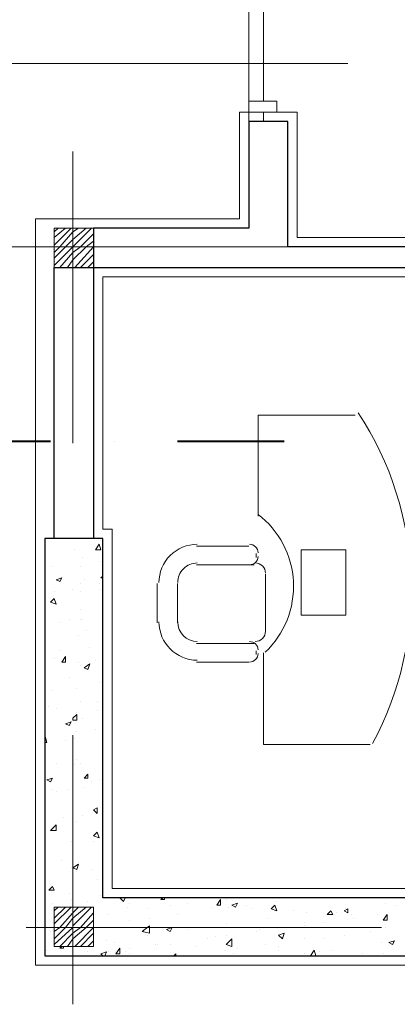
# Model space of a CAD drawing. Header units: metres. Extents: x -35.1 to 33.7, y -25.5 to 18.2.
# Tile 5 of 36: x -19 to -17.1, y -19.2 to -14.1. Entities that reach past the tile are written whole.
import ezdxf

# ---------------------------------------------------------------- set-up
doc = ezdxf.new("R2010")
doc.units = ezdxf.units.M
doc.header["$MEASUREMENT"] = 0
for name, color, linetype in [('PDF_ax', 7, 'Continuous'), ('PDF_column', 7, 'Continuous'), ('PDF_furn', 7, 'Continuous'), ('PDF_hatch-plan', 7, 'Continuous'), ('PDF_Layer5', 7, 'Continuous'), ('PDF_SECTION', 7, 'Continuous'), ('PDF_shear wall', 7, 'Continuous'), ('PDF_wall', 7, 'Continuous'), ('PDF_WIN', 7, 'Continuous')]:
    doc.layers.add(name, color=color, linetype=linetype)

msp = doc.modelspace()

# ---------------------------------------------------------------- linework, layer by layer
at = {"layer": 'PDF_ax', "lineweight": 9}
for points in [[(-19.3513, -14.3244), (-17.3383, -14.3244)], [(-18.7541, -14.777), (-18.7541, -16.2795)], [(-19.3513, -15.2682), (-17.3576, -15.2682)], [(-18.7541, -17.0307), (-18.7541, -17.0307)], [(-18.7541, -17.782), (-18.7541, -19.1689)], [(-18.9949, -18.774), (-17.165, -18.774)]]:
    msp.add_lwpolyline(points, dxfattribs=at)
at = {"layer": 'PDF_column', "lineweight": 18}
for points in [[(-18.7541, -15.1237), (-18.7541, -15.4223)], [(-18.8504, -15.1912), (-18.8312, -15.1719)], [(-18.8504, -15.2201), (-18.7926, -15.1719)], [(-18.8504, -15.2586), (-18.7638, -15.1719)], [(-18.8504, -15.2971), (-18.8215, -15.2682), (-18.7541, -15.1912), (-18.7252, -15.1719)], [(-18.8504, -15.326), (-18.7926, -15.2682), (-18.7541, -15.2297), (-18.6867, -15.1719)], [(-18.8504, -15.3645), (-18.7541, -15.2682), (-18.6578, -15.1719)], [(-18.8215, -15.3742), (-18.7541, -15.2971), (-18.7156, -15.2682), (-18.6482, -15.2008)], [(-18.783, -15.3742), (-18.7541, -15.3356), (-18.6867, -15.2682), (-18.6482, -15.2393)], [(-18.6, -15.2682), (-18.8986, -15.2682)], [(-18.7541, -15.2682), (-18.7541, -15.2682)], [(-18.7445, -15.3742), (-18.6482, -15.2682)], [(-18.7156, -15.3742), (-18.6482, -15.3067)], [(-18.6771, -15.3742), (-18.6482, -15.3453)], [(-18.7541, -18.6199), (-18.7541, -18.9184)], [(-18.8504, -18.6873), (-18.8312, -18.668)], [(-18.8504, -18.7258), (-18.7926, -18.668)], [(-18.8504, -18.7547), (-18.7638, -18.668)], [(-18.8504, -18.7932), (-18.8215, -18.774), (-18.7541, -18.6969), (-18.7252, -18.668)], [(-18.8504, -18.8318), (-18.7926, -18.774), (-18.7541, -18.7258), (-18.6867, -18.668)], [(-18.8504, -18.8607), (-18.7541, -18.774), (-18.7541, -18.7643), (-18.6578, -18.668)], [(-18.8215, -18.8703), (-18.7541, -18.8029), (-18.7156, -18.774), (-18.6482, -18.6969)], [(-18.783, -18.8703), (-18.7541, -18.8318), (-18.6867, -18.774), (-18.6482, -18.7354)], [(-18.6, -18.774), (-18.8986, -18.774)], [(-18.7445, -18.8703), (-18.6482, -18.774)], [(-18.7156, -18.8703), (-18.6482, -18.8029)], [(-18.6771, -18.8703), (-18.6482, -18.8414)]]:
    msp.add_lwpolyline(points, dxfattribs=at)
for points in [[(-18.6482, -15.3742), (-18.8504, -15.3742), (-18.8504, -15.1719), (-18.6482, -15.1719)], [(-18.6482, -18.8703), (-18.8504, -18.8703), (-18.8504, -18.668), (-18.6482, -18.668)]]:
    msp.add_lwpolyline(points, close=True, dxfattribs=at)
at = {"layer": 'PDF_furn', "lineweight": 18}
for points in [[(-17.8006, -16.6551), (-17.8006, -16.135), (-17.2998, -16.135)], [(-17.8488, -16.8092), (-18.1185, -16.8092)], [(-17.8103, -16.8477), (-17.8103, -16.867)], [(-17.8199, -16.9055), (-18.1185, -16.9055)], [(-17.7621, -17.2522), (-17.7621, -16.9537)], [(-18.3207, -17.0018), (-18.3207, -17.2041)], [(-18.2148, -17.0018), (-18.2148, -17.2041)], [(-18.1185, -17.31), (-17.8199, -17.31)], [(-17.8103, -17.3486), (-17.8103, -17.3678)], [(-17.2228, -17.8301), (-17.7717, -17.8301), (-17.7717, -17.3582)], [(-18.1185, -17.4063), (-17.8488, -17.4063)]]:
    msp.add_lwpolyline(points, dxfattribs=at)
msp.add_lwpolyline([(-17.5791, -17.1656), (-17.348, -17.1656), (-17.348, -16.8285), (-17.5791, -16.8285)], close=True, dxfattribs=at)
for centre, radius, start, end in [((-18.6723, -17.0355), 1.6614, 331.6223, 33.316), ((-18.0848, -17.0163), 0.4671, 313.3905, 52.5421), ((-18.1136, -16.997), 0.1974, 89.9999, 179.9999), ((-17.844, -16.8429), 0.0433, 0.0055, 89.9998), ((-17.844, -16.8622), 0.0433, 270, 359.9999), ((-18.1136, -16.997), 0.1011, 89.9999, 179.9999), ((-17.8151, -16.9489), 0.053, 0.0055, 89.9999), ((-18.1136, -17.1993), 0.1974, 179.9999, 269.9999), ((-18.1136, -17.1993), 0.1011, 179.9999, 269.9999), ((-17.8151, -17.2474), 0.053, 269.9999, 360), ((-17.844, -17.3437), 0.0433, 0.0055, 89.9998), ((-17.844, -17.363), 0.0433, 270, 359.9999)]:
    msp.add_arc(centre, radius, start, end, dxfattribs=at)
at = {"layer": 'PDF_hatch-plan', "lineweight": 18}
for points in [[(-18.8215, -16.7707), (-18.8215, -16.7707)], [(-18.6097, -16.7803), (-18.6097, -16.7803)], [(-18.8986, -16.7996), (-18.8986, -16.7996)], [(-18.8986, -16.7996), (-18.8986, -16.7996)], [(-18.7445, -16.8285), (-18.7445, -16.8285)], [(-18.706, -16.867), (-18.706, -16.867)], [(-18.8601, -16.9152), (-18.8601, -16.9152)], [(-18.7156, -16.9152), (-18.7156, -16.9152)], [(-18.6097, -16.8863), (-18.6097, -16.8863)], [(-18.6963, -16.9826), (-18.6963, -16.9826)], [(-18.6, -16.9729), (-18.6097, -16.9729), (-18.6, -16.9633)], [(-18.7156, -17.0018), (-18.7156, -17.0018)], [(-18.6193, -17.0018), (-18.6193, -17.0018)], [(-18.6097, -17.0307), (-18.6097, -17.0307)], [(-18.8504, -17.0404), (-18.8504, -17.0404)], [(-18.7156, -17.0404), (-18.7156, -17.0404)], [(-18.7156, -17.1367), (-18.7156, -17.1367)], [(-18.7734, -17.1848), (-18.7734, -17.1848)], [(-18.7156, -17.1848), (-18.7156, -17.1848)], [(-18.706, -17.1848), (-18.706, -17.1848)], [(-18.8986, -17.233), (-18.8986, -17.233)], [(-18.8215, -17.2041), (-18.8215, -17.2041)], [(-18.7252, -17.2715), (-18.7252, -17.2715)], [(-18.6867, -17.2426), (-18.6867, -17.2426)], [(-18.6674, -17.3293), (-18.6674, -17.3293)], [(-18.8504, -17.3871), (-18.8504, -17.3871)], [(-18.8215, -17.3486), (-18.8215, -17.3486)], [(-18.7252, -17.4063), (-18.7252, -17.4063)], [(-18.7156, -17.4256), (-18.7156, -17.4256)], [(-18.6386, -17.3967), (-18.6386, -17.3967)], [(-18.7734, -17.4834), (-18.7734, -17.4834)], [(-18.7349, -17.5412), (-18.7349, -17.5412)], [(-18.6193, -17.5123), (-18.6193, -17.5123)], [(-18.8601, -17.5508), (-18.8601, -17.5508)], [(-18.8793, -17.6375), (-18.8793, -17.6375)], [(-18.7156, -17.6086), (-18.7156, -17.6086)], [(-18.6289, -17.6086), (-18.6289, -17.6086)], [(-18.8408, -17.6471), (-18.8408, -17.6471)], [(-18.7349, -17.6664), (-18.7349, -17.6664)], [(-18.706, -17.6953), (-18.706, -17.6953)], [(-18.6289, -17.6568), (-18.6289, -17.6568)], [(-18.8986, -17.7916), (-18.8986, -17.782), (-18.889, -17.8205), (-18.8986, -17.8205)], [(-18.7349, -17.7627), (-18.7349, -17.7627)], [(-18.6386, -17.7531), (-18.6386, -17.7531)], [(-18.7926, -17.8109), (-18.7926, -17.8109)], [(-18.7445, -17.8012), (-18.7445, -17.8012)], [(-18.8408, -17.9264), (-18.8408, -17.9264)], [(-18.7445, -17.9361), (-18.7445, -17.9361)], [(-18.7349, -17.9072), (-18.7349, -17.9072)], [(-18.7156, -17.9264), (-18.7156, -17.9264)], [(-18.8697, -18.0131), (-18.8697, -18.0131)], [(-18.6963, -18.0516), (-18.6963, -18.0516)], [(-18.6578, -18.0227), (-18.6578, -18.0227)], [(-18.6193, -18.0131), (-18.6193, -18.0131)], [(-18.8601, -18.0613), (-18.8601, -18.0613)], [(-18.8408, -18.0709), (-18.8408, -18.0709)], [(-18.783, -18.0613), (-18.783, -18.0613)], [(-18.7541, -18.0709), (-18.7541, -18.0709)], [(-18.706, -18.1961), (-18.706, -18.1961)], [(-18.8023, -18.2057), (-18.8023, -18.2057)], [(-18.7541, -18.2057), (-18.7541, -18.2057)], [(-18.7349, -18.225), (-18.7349, -18.225)], [(-18.7638, -18.3309), (-18.7638, -18.3309)], [(-18.6482, -18.3309), (-18.6482, -18.3309)], [(-18.8119, -18.4273), (-18.8119, -18.4273)], [(-18.7252, -18.4369), (-18.7252, -18.4369)], [(-18.6, -18.4369), (-18.6, -18.4369)], [(-18.7638, -18.4658), (-18.7638, -18.4658)], [(-18.7541, -18.4658), (-18.7541, -18.4658)], [(-18.7541, -18.485), (-18.7541, -18.485)], [(-18.7349, -18.485), (-18.7349, -18.485)], [(-18.6578, -18.4754), (-18.6578, -18.4754)], [(-18.6289, -18.5236), (-18.6289, -18.5236)], [(-18.8601, -18.5621), (-18.8601, -18.5621)], [(-18.7734, -18.6006), (-18.7734, -18.6006)], [(-18.8986, -18.6295), (-18.8986, -18.6295)], [(-18.8601, -18.6488), (-18.8601, -18.6488)], [(-18.7638, -18.6295), (-18.7638, -18.6295)], [(-18.6771, -18.6391), (-18.6771, -18.6391)], [(-18.6097, -18.6102), (-18.6097, -18.6102)], [(-18.4845, -18.6199), (-18.4941, -18.6391), (-18.5133, -18.6199), (-18.5037, -18.6199)], [(-18.4652, -18.6488), (-18.4652, -18.6488)], [(-18.2822, -18.6199), (-18.2822, -18.6295), (-18.3015, -18.6295), (-18.2918, -18.6199)], [(-18.2533, -18.6584), (-18.2533, -18.6584)], [(-18.234, -18.6199), (-18.234, -18.6199)], [(-18.1666, -18.6488), (-18.1666, -18.6488)], [(-17.9644, -18.6295), (-17.9644, -18.6295)], [(-17.8584, -18.6584), (-17.8584, -18.6584)], [(-17.7043, -18.6391), (-17.7043, -18.6391)], [(-17.1457, -18.6488), (-17.1457, -18.6488)], [(-17.0879, -18.6584), (-17.0879, -18.6584)], [(-18.5711, -18.7066), (-18.5711, -18.7066)], [(-18.4748, -18.668), (-18.4748, -18.668)], [(-18.3689, -18.6777), (-18.3689, -18.6777)], [(-18.2148, -18.7066), (-18.2148, -18.7066)], [(-18.0414, -18.668), (-18.0414, -18.668)], [(-17.9547, -18.668), (-17.9547, -18.668)], [(-17.8295, -18.6777), (-17.8295, -18.6777)], [(-17.6176, -18.6873), (-17.6176, -18.6873)], [(-17.5502, -18.6969), (-17.5502, -18.6969)], [(-17.3961, -18.6969), (-17.3961, -18.6969)], [(-17.348, -18.6777), (-17.348, -18.6777)], [(-17.3191, -18.7066), (-17.3191, -18.7066)], [(-17.1842, -18.7066), (-17.1842, -18.7066)], [(-18.4652, -18.7354), (-18.4652, -18.7354)], [(-18.3592, -18.7258), (-18.3592, -18.7258)], [(-17.9644, -18.7547), (-17.9644, -18.7547)], [(-17.7525, -18.7258), (-17.7525, -18.7258)], [(-17.5599, -18.7451), (-17.5599, -18.7451)], [(-17.4635, -18.7451), (-17.4635, -18.7451)], [(-17.3094, -18.7258), (-17.3094, -18.7258)], [(-18.8697, -18.7932), (-18.8697, -18.7932)], [(-18.3689, -18.8125), (-18.3689, -18.8125)], [(-18.1666, -18.7836), (-18.1666, -18.7836)], [(-17.9644, -18.8125), (-17.9644, -18.8125)], [(-17.8103, -18.7932), (-17.8103, -18.7932)], [(-17.791, -18.7836), (-17.791, -18.7836)], [(-17.5599, -18.7643), (-17.5599, -18.7643)], [(-17.3576, -18.8125), (-17.3576, -18.8125)], [(-17.2228, -18.7932), (-17.2228, -18.7932)], [(-17.1457, -18.774), (-17.1457, -18.774)], [(-18.5808, -18.8414), (-18.5808, -18.8414)], [(-18.5422, -18.851), (-18.5422, -18.851)], [(-18.3304, -18.8607), (-18.3304, -18.8607)], [(-18.3207, -18.8607), (-18.3207, -18.8607)], [(-18.2533, -18.8607), (-18.2533, -18.8607)], [(-18.0607, -18.8318), (-18.0607, -18.8318)], [(-18.0222, -18.8221), (-18.0222, -18.8221)], [(-17.7621, -18.8607), (-17.7621, -18.8607)], [(-17.5599, -18.8318), (-17.5599, -18.8318)], [(-17.4635, -18.8318), (-17.4635, -18.8318)], [(-17.165, -18.851), (-17.165, -18.851)], [(-18.889, -18.8895), (-18.889, -18.8895)], [(-18.8023, -18.8703), (-18.8023, -18.8799), (-18.8215, -18.8799), (-18.8119, -18.8703)], [(-18.6771, -18.8992), (-18.6771, -18.8992)], [(-18.6, -18.9184), (-18.6097, -18.9088), (-18.5808, -18.8992), (-18.5904, -18.9184)], [(-18.5711, -18.8992), (-18.5711, -18.8992)], [(-18.4845, -18.8992), (-18.4845, -18.8992)], [(-18.4652, -18.8799), (-18.4652, -18.8799)], [(-18.4652, -18.9088), (-18.4652, -18.9088)], [(-18.234, -18.9184), (-18.2244, -18.9088), (-18.2244, -18.9184)], [(-18.1185, -18.8703), (-18.1185, -18.8703)], [(-17.974, -18.8895), (-17.974, -18.8895)], [(-17.9258, -18.9088), (-17.9258, -18.9088)], [(-17.9066, -18.8799), (-17.9066, -18.8799)], [(-17.6947, -18.8703), (-17.6947, -18.8703)], [(-17.6947, -18.8895), (-17.6947, -18.8895)], [(-17.5599, -18.9088), (-17.5599, -18.9088)], [(-17.531, -18.9184), (-17.5117, -18.8895), (-17.5021, -18.9184)], [(-17.4828, -18.8992), (-17.4828, -18.8992)], [(-17.4154, -18.8895), (-17.4154, -18.8895)], [(-17.2613, -18.9088), (-17.2613, -18.9088)], [(-17.1553, -18.9088), (-17.1553, -18.9088)], [(-18.2437, -18.9184), (-18.2437, -18.9184)], [(-18.1763, -18.9184), (-18.1763, -18.9184)]]:
    msp.add_lwpolyline(points, dxfattribs=at)
for points in [[(-18.6193, -16.7996), (-18.6097, -16.8285), (-18.6386, -16.8285)], [(-18.8119, -16.9729), (-18.8215, -16.9922), (-18.8408, -16.9826)], [(-18.8504, -17.0789), (-18.8408, -17.1078), (-18.8697, -17.0981)], [(-18.7926, -17.3774), (-18.7926, -17.4063), (-18.8119, -17.4063)], [(-18.6674, -17.416), (-18.6771, -17.4449), (-18.6963, -17.4352)], [(-18.7349, -17.676), (-18.7349, -17.7049), (-18.7541, -17.7049), (-18.7541, -17.6953)], [(-18.7638, -17.7145), (-18.7734, -17.7338), (-18.7926, -17.7242)], [(-18.6771, -17.9842), (-18.6771, -18.0035), (-18.6963, -18.0035)], [(-18.8601, -18.0035), (-18.8697, -18.0227), (-18.889, -18.0131)], [(-18.6289, -18.1576), (-18.6289, -18.1865), (-18.6482, -18.1672)], [(-18.8408, -18.2732), (-18.8697, -18.2732), (-18.8408, -18.2443)], [(-18.6289, -18.2828), (-18.6193, -18.3117), (-18.6482, -18.302)], [(-18.7252, -18.4465), (-18.7349, -18.4754), (-18.7541, -18.4658)], [(-18.8601, -18.5621), (-18.8504, -18.5813), (-18.8793, -18.5813)], [(-17.9933, -18.6295), (-17.9933, -18.6584), (-18.0125, -18.6584)], [(-17.9066, -18.6488), (-17.9162, -18.668), (-17.9355, -18.6584)], [(-17.714, -18.6584), (-17.7043, -18.6873), (-17.7332, -18.6777)], [(-17.425, -18.6873), (-17.4154, -18.7066), (-17.4443, -18.7066)], [(-17.3383, -18.6777), (-17.3383, -18.6969), (-17.3576, -18.6873)], [(-17.1361, -18.7066), (-17.1361, -18.7354), (-17.1553, -18.7354)], [(-18.3592, -18.8029), (-18.3978, -18.7932), (-18.3592, -18.7643)], [(-18.2437, -18.774), (-18.2533, -18.7932), (-18.2726, -18.7836)], [(-17.6658, -18.8029), (-17.6754, -18.8318), (-17.6947, -18.8125)], [(-17.9355, -18.8703), (-17.9644, -18.8607), (-17.9355, -18.8318)], [(-17.0976, -18.8414), (-17.1072, -18.8607), (-17.1265, -18.851)], [(-18.5133, -18.8799), (-18.5133, -18.9088), (-18.5326, -18.9088)]]:
    msp.add_lwpolyline(points, close=True, dxfattribs=at)
at = {"layer": 'PDF_Layer5', "lineweight": 13}
for points in [[(-18.8504, -15.1237), (-17.8969, -15.1237), (-17.8969, -14.5748), (-17.5984, -14.5748), (-17.5984, -15.2201), (-16.8953, -15.2201), (-16.8953, -15.4223), (-18.6, -15.4223), (-18.6, -16.7225), (-18.5519, -16.7225), (-18.5519, -18.5717), (-16.7027, -18.5717), (-16.7027, -18.6199), (-13.8518, -18.6199)], [(-18.6482, -15.1237), (-18.9467, -15.1237), (-18.9467, -18.9666), (-16.7027, -18.9666), (-16.7027, -18.9184), (-13.8518, -18.9184)]]:
    msp.add_lwpolyline(points, dxfattribs=at)
at = {"layer": 'PDF_SECTION', "lineweight": 40}
for points in [[(-18.8697, -16.2699), (-19.515, -16.2699)], [(-18.5422, -16.2699), (-18.5422, -16.2699)], [(-17.6658, -16.2699), (-18.2148, -16.2699)]]:
    msp.add_lwpolyline(points, dxfattribs=at)
at = {"layer": 'PDF_shear wall', "lineweight": 30}
msp.add_lwpolyline([(-18.8986, -18.9184), (-16.7508, -18.9184), (-16.7508, -18.6199), (-18.6, -18.6199), (-18.6, -16.7707), (-18.8986, -16.7707)], close=True, dxfattribs=at)
at = {"layer": 'PDF_wall', "lineweight": 30}
msp.add_lwpolyline([(-18.8504, -16.7707), (-18.8504, -15.3742), (-16.9531, -15.3742), (-16.9531, -15.2682), (-17.6465, -15.2682), (-17.6465, -14.6229), (-17.8488, -14.6229), (-17.8488, -15.1719), (-18.6482, -15.1719), (-18.6482, -16.7707)], dxfattribs=at)
at = {"layer": 'PDF_WIN', "lineweight": 18}
msp.add_lwpolyline([(-17.7717, -14.517), (-17.7717, -13.0723), (-17.8488, -13.0723), (-17.8488, -14.517)], dxfattribs=at)
for points in [[(-17.7043, -14.5748), (-17.7043, -14.517), (-17.8488, -14.517), (-17.8488, -14.5748)], [(-17.8488, -14.6229), (-17.8488, -14.5748), (-17.7717, -14.5748), (-17.7717, -14.6229)]]:
    msp.add_lwpolyline(points, close=True, dxfattribs=at)

doc.saveas('drawing.dxf')
